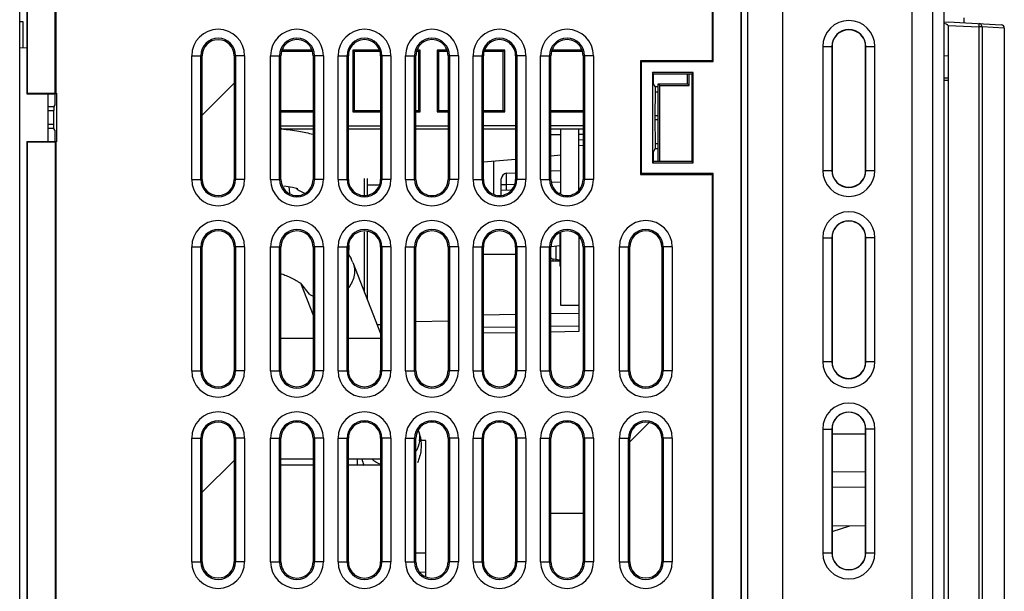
# Model space of a CAD drawing. Header units: millimetres. Extents: x 0 to 1200, y 0 to 1000.
# Tile 11 of 31: x 102 to 189, y 472 to 522. Entities that reach past the tile are written whole.
import ezdxf

# ---------------------------------------------------------------- set-up
doc = ezdxf.new("R2010")
doc.units = ezdxf.units.MM
doc.header["$LTSCALE"] = 66
doc.layers.add('00_COMPONENTS', color=7, linetype='CONTINUOUS')

msp = doc.modelspace()

# ---------------------------------------------------------------- linework, layer by layer
at = {"layer": '00_COMPONENTS', "color": 7, "linetype": 'CONTINUOUS'}
for p, q in [((101.693, 374.215), (101.693, 634.715)), ((183.811, 610.956), (183.811, 432.685)), ((169.479, 608.536), (169.479, 435.01)), ((181.006, 435.01), (181.006, 608.536)), ((102.333, 595.315), (102.333, 515.835)), ((102.351, 595.296), (102.351, 515.872)), ((165.814, 432.133), (165.814, 595.296)), ((165.833, 432.115), (165.833, 595.315)), ((166.393, 432.095), (166.393, 589.495)), ((104.845, 515.872), (104.845, 559.742)), ((104.933, 515.872), (104.933, 559.655)), ((163.233, 559.655), (163.233, 518.775)), ((163.32, 518.687), (163.32, 559.742)), ((185.594, 522.587), (185.586, 522.142)), ((101.993, 522.215), (101.693, 522.215)), ((101.993, 519.907), (101.993, 522.215)), ((183.811, 522.208), (184.193, 522.215)), ((184.193, 522.215), (188.908, 521.968)), ((184.193, 521.915), (184.193, 435.515)), ((189.193, 521.67), (189.193, 470.768)), ((102.333, 519.898), (101.693, 519.915)), ((173.883, 520.023), (173.883, 509.023)), ((176.87, 509.023), (176.87, 520.023)), ((117.911, 508.215), (117.911, 519.215)), ((120.754, 519.215), (120.754, 508.215)), ((124.903, 508.22), (124.903, 519.209)), ((127.642, 519.584), (125.023, 519.584)), ((127.6, 519.715), (125.065, 519.715)), ((127.763, 519.209), (127.763, 508.22)), ((130.903, 508.22), (130.903, 519.209)), ((133.6, 519.715), (131.293, 519.715)), ((131.293, 519.715), (131.293, 514.215)), ((131.293, 519.715), (131.424, 519.584)), ((133.642, 519.584), (131.424, 519.584)), ((131.424, 519.584), (131.424, 514.346)), ((133.763, 519.209), (133.763, 508.22)), ((136.903, 508.22), (136.903, 519.209)), ((137.161, 519.584), (137.023, 519.584)), ((137.293, 519.715), (137.065, 519.715)), ((137.293, 519.715), (137.161, 519.584)), ((137.161, 514.346), (137.161, 519.584)), ((137.293, 514.215), (137.293, 519.715)), ((139.6, 519.715), (138.793, 519.715)), ((138.793, 519.715), (138.793, 514.215)), ((138.793, 519.715), (138.924, 519.584)), ((139.642, 519.584), (138.924, 519.584)), ((138.924, 519.584), (138.924, 514.346)), ((139.763, 519.209), (139.763, 508.22)), ((142.903, 508.22), (142.903, 519.209)), ((144.661, 519.584), (143.023, 519.584)), ((144.793, 519.715), (143.065, 519.715)), ((144.793, 519.715), (144.661, 519.584)), ((144.661, 514.346), (144.661, 519.584)), ((144.793, 514.215), (144.793, 519.715)), ((145.763, 519.209), (145.763, 508.22)), ((148.903, 508.22), (148.903, 519.209)), ((151.642, 519.584), (149.023, 519.584)), ((151.6, 519.715), (149.065, 519.715)), ((151.763, 519.209), (151.763, 508.22)), ((183.811, 519.241), (184.193, 519.215)), ((163.233, 518.775), (156.871, 518.775)), ((156.871, 518.775), (156.871, 508.655)), ((156.958, 518.687), (156.871, 518.775)), ((156.958, 518.687), (163.32, 518.687)), ((156.958, 508.742), (156.958, 518.687)), ((163.32, 518.687), (163.233, 518.775)), ((161.542, 517.722), (157.923, 517.722)), ((157.923, 517.722), (157.923, 509.707)), ((158.028, 517.617), (157.923, 517.722)), ((158.028, 517.617), (161.437, 517.617)), ((158.028, 516.715), (158.028, 517.617)), ((161.033, 516.715), (161.033, 517.617)), ((161.177, 516.57), (161.177, 517.617)), ((161.437, 517.617), (161.542, 517.722)), ((161.437, 517.617), (161.437, 509.812)), ((161.542, 509.707), (161.542, 517.722)), ((184.193, 517.215), (183.811, 517.208)), ((158.173, 516.472), (158.028, 516.715)), ((158.173, 516.472), (158.153, 516.012)), ((158.173, 516.472), (158.433, 516.472)), ((158.433, 516.715), (161.033, 516.715)), ((158.433, 509.812), (158.433, 516.715)), ((158.581, 516.566), (158.433, 516.715)), ((158.581, 516.566), (161.177, 516.57)), ((158.581, 509.812), (158.581, 516.566)), ((161.177, 516.57), (161.033, 516.715)), ((102.333, 515.835), (104.879, 515.835)), ((102.351, 515.872), (104.968, 515.872)), ((104.193, 515.835), (104.193, 511.57)), ((104.811, 515.767), (104.881, 515.837)), ((104.811, 515.767), (104.811, 514.846)), ((104.968, 515.872), (104.968, 511.557)), ((158.153, 516.012), (158.133, 513.888)), ((158.153, 516.012), (158.433, 516.012)), ((104.193, 514.689), (104.717, 514.689)), ((104.811, 514.846), (104.717, 514.689)), ((104.717, 514.689), (104.733, 514.332)), ((104.193, 514.332), (104.733, 514.332)), ((104.733, 513.097), (104.733, 514.332)), ((124.903, 514.346), (127.763, 514.346)), ((124.903, 514.215), (127.763, 514.215)), ((131.293, 514.215), (131.424, 514.346)), ((131.293, 514.215), (133.763, 514.215)), ((131.424, 514.346), (133.763, 514.346)), ((136.903, 514.346), (137.161, 514.346)), ((136.903, 514.215), (137.293, 514.215)), ((137.293, 514.215), (137.161, 514.346)), ((138.793, 514.215), (138.924, 514.346)), ((138.793, 514.215), (139.763, 514.215)), ((138.924, 514.346), (139.763, 514.346)), ((142.903, 514.346), (144.661, 514.346)), ((142.903, 514.215), (144.793, 514.215)), ((144.793, 514.215), (144.661, 514.346)), ((148.903, 514.346), (151.763, 514.346)), ((148.903, 514.215), (151.763, 514.215)), ((104.733, 513.097), (104.193, 513.097)), ((104.717, 512.741), (104.733, 513.097)), ((124.903, 512.974), (127.763, 512.978)), ((130.903, 512.983), (133.763, 512.987)), ((136.903, 512.992), (139.763, 512.996)), ((142.903, 513.001), (145.763, 513.006)), ((148.903, 513.01), (151.763, 513.015)), ((158.133, 513.541), (158.153, 511.417)), ((104.717, 512.741), (104.193, 512.741)), ((104.811, 512.584), (104.717, 512.741)), ((104.811, 512.584), (104.811, 511.662)), ((124.903, 512.715), (127.763, 512.715)), ((130.903, 512.715), (133.763, 512.715)), ((136.903, 512.715), (139.763, 512.715)), ((142.903, 512.715), (145.763, 512.715)), ((148.903, 512.715), (151.763, 512.715)), ((148.903, 512.215), (149.793, 512.215)), ((149.793, 506.926), (149.793, 512.715)), ((151.393, 507.305), (151.393, 512.715)), ((151.763, 512.215), (151.393, 512.215)), ((102.333, 511.594), (102.333, 432.115)), ((102.333, 511.594), (104.879, 511.594)), ((102.351, 511.557), (102.351, 432.133)), ((102.351, 511.557), (104.968, 511.557)), ((104.811, 511.662), (104.881, 511.593)), ((104.845, 511.557), (104.845, 467.687)), ((104.933, 467.775), (104.933, 511.557)), ((151.763, 511.747), (151.393, 511.715)), ((158.153, 511.417), (158.433, 511.417)), ((158.153, 511.417), (158.173, 510.958)), ((149.793, 510.375), (148.903, 510.297)), ((158.173, 510.958), (158.028, 510.715)), ((158.028, 509.812), (158.028, 510.715)), ((158.173, 510.958), (158.433, 510.958)), ((142.903, 509.772), (145.763, 510.022)), ((143.793, 509.85), (143.793, 506.926)), ((158.028, 509.812), (157.923, 509.707)), ((157.923, 509.707), (161.542, 509.707)), ((161.437, 509.812), (158.028, 509.812)), ((161.437, 509.812), (161.542, 509.707)), ((144.966, 508.762), (145.763, 508.804)), ((148.903, 508.968), (149.793, 509.015)), ((156.958, 508.742), (156.871, 508.655)), ((156.871, 508.655), (163.233, 508.655)), ((163.32, 508.742), (156.958, 508.742)), ((163.32, 508.742), (163.233, 508.655)), ((163.233, 508.655), (163.233, 467.775)), ((163.32, 467.687), (163.32, 508.742)), ((125.603, 507.577), (125.682, 507.006)), ((132.343, 506.855), (132.343, 508.304)), ((132.593, 506.855), (132.593, 508.304)), ((132.593, 507.73), (133.605, 507.73)), ((144.493, 506.855), (144.493, 508.263)), ((144.493, 507.293), (145.316, 507.249)), ((149.661, 507.022), (149.793, 507.015)), ((132.343, 498.164), (132.343, 503.574)), ((132.593, 497.522), (132.593, 503.574)), ((149.693, 503.515), (149.793, 503.515)), ((149.693, 503.515), (149.693, 500.515)), ((149.793, 497.015), (149.793, 503.504)), ((130.94, 502.362), (130.939, 502.242)), ((148.914, 502.246), (149.693, 502.353)), ((151.393, 503.125), (151.393, 494.686)), ((173.883, 503.023), (173.883, 492.023)), ((176.87, 492.023), (176.87, 503.023)), ((117.911, 491.215), (117.911, 502.215)), ((120.754, 502.215), (120.754, 491.215)), ((124.903, 491.22), (124.903, 502.209)), ((127.763, 502.209), (127.763, 491.22)), ((130.903, 491.22), (130.903, 502.209)), ((130.939, 502.242), (130.935, 501.957)), ((133.763, 502.209), (133.763, 491.22)), ((136.903, 491.22), (136.903, 502.209)), ((139.763, 502.209), (139.763, 491.22)), ((142.903, 491.22), (142.903, 502.209)), ((145.763, 502.209), (145.763, 491.22)), ((148.903, 491.22), (148.903, 502.209)), ((151.763, 502.209), (151.763, 491.22)), ((155.911, 491.215), (155.911, 502.215)), ((158.754, 502.215), (158.754, 491.215)), ((131.301, 500.837), (133.763, 494.518)), ((148.903, 501.186), (149.693, 501.077)), ((148.981, 501.175), (148.903, 501.175)), ((148.903, 500.975), (149.693, 500.975)), ((149.093, 500.975), (149.093, 501.159)), ((149.343, 501.125), (149.343, 500.975)), ((149.793, 500.515), (149.693, 500.515)), ((126.646, 499.012), (127.763, 496.146)), ((151.393, 497.015), (149.793, 497.015)), ((133.452, 495.315), (133.763, 495.315)), ((139.763, 495.621), (136.903, 495.546)), ((127.763, 494.09), (124.903, 494.09)), ((133.763, 494.09), (130.903, 494.09)), ((173.883, 486.023), (173.883, 475.023)), ((176.87, 475.023), (176.87, 486.023)), ((117.911, 474.215), (117.911, 485.215)), ((120.754, 485.215), (120.754, 474.215)), ((124.903, 474.22), (124.903, 485.209)), ((127.763, 485.209), (127.763, 474.22)), ((130.903, 474.22), (130.903, 485.209)), ((133.763, 485.209), (133.763, 474.22)), ((136.903, 474.22), (136.903, 485.209)), ((137.793, 485.015), (137.154, 485.015)), ((137.793, 472.926), (137.793, 485.015)), ((139.763, 485.209), (139.763, 474.22)), ((142.903, 474.22), (142.903, 485.209)), ((145.763, 485.209), (145.763, 474.22)), ((148.903, 474.22), (148.903, 485.209)), ((151.763, 485.209), (151.763, 474.22)), ((155.911, 474.215), (155.911, 485.215)), ((158.754, 485.215), (158.754, 474.215)), ((173.883, 485.592), (176.87, 485.618)), ((124.903, 483.39), (127.763, 483.39)), ((130.903, 483.39), (133.763, 483.39)), ((131.718, 482.836), (131.718, 483.39)), ((124.903, 482.836), (127.763, 482.836)), ((130.903, 482.836), (133.763, 482.836)), ((176.87, 482.218), (173.883, 482.192)), ((176.87, 480.827), (173.883, 480.853)), ((151.763, 478.515), (148.903, 478.515)), ((173.883, 477.453), (176.87, 477.427)), ((173.883, 476.928), (175.455, 477.439)), ((136.903, 475.015), (137.793, 475.015)), ((137.219, 473.344), (137.793, 473.293))]:
    msp.add_line(p, q, dxfattribs=at)
at = {"layer": '00_COMPONENTS', "color": 9, "linetype": 'CONTINUOUS'}
for p, q in [((182.811, 610.964), (182.811, 432.668)), ((184.193, 521.915), (186.935, 521.771)), ((187.219, 521.771), (186.935, 521.771)), ((186.935, 521.771), (186.935, 432.958)), ((189.193, 521.668), (187.219, 521.771)), ((187.219, 521.771), (187.219, 432.958)), ((173.059, 520.023), (173.883, 520.023)), ((173.059, 520.023), (173.059, 509.023)), ((173.858, 520.023), (173.858, 509.023)), ((176.87, 520.023), (177.696, 520.023)), ((176.896, 509.023), (176.896, 520.023)), ((177.696, 509.023), (177.696, 520.023)), ((116.986, 508.215), (116.986, 519.215)), ((116.986, 519.215), (117.911, 519.215)), ((117.783, 508.215), (117.783, 519.215)), ((121.679, 519.215), (120.754, 519.215)), ((120.882, 519.215), (120.882, 508.215)), ((121.679, 519.215), (121.679, 508.215)), ((123.986, 508.215), (123.986, 519.215)), ((123.986, 519.215), (124.783, 519.215)), ((124.783, 508.215), (124.783, 519.215)), ((124.903, 519.209), (124.783, 519.215)), ((127.763, 519.209), (127.882, 519.215)), ((127.882, 519.215), (127.882, 508.215)), ((128.679, 519.215), (127.882, 519.215)), ((128.679, 519.215), (128.679, 508.215)), ((129.986, 508.215), (129.986, 519.215)), ((129.986, 519.215), (130.783, 519.215)), ((130.903, 519.209), (130.783, 519.215)), ((130.783, 508.215), (130.783, 519.215)), ((133.763, 519.209), (133.882, 519.215)), ((134.679, 519.215), (133.882, 519.215)), ((133.882, 519.215), (133.882, 508.215)), ((134.679, 519.215), (134.679, 508.215)), ((135.986, 519.215), (136.783, 519.215)), ((135.986, 508.215), (135.986, 519.215)), ((136.903, 519.209), (136.783, 519.215)), ((136.783, 508.215), (136.783, 519.215)), ((139.763, 519.209), (139.882, 519.215)), ((140.679, 519.215), (139.882, 519.215)), ((139.882, 519.215), (139.882, 508.215)), ((140.679, 519.215), (140.679, 508.215)), ((141.986, 519.215), (142.783, 519.215)), ((141.986, 508.215), (141.986, 519.215)), ((142.903, 519.209), (142.783, 519.215)), ((142.783, 508.215), (142.783, 519.215)), ((145.763, 519.209), (145.882, 519.215)), ((146.679, 519.215), (145.882, 519.215)), ((145.882, 519.215), (145.882, 508.215)), ((146.679, 519.215), (146.679, 508.215)), ((147.986, 519.215), (148.783, 519.215)), ((147.986, 508.215), (147.986, 519.215)), ((148.903, 519.209), (148.783, 519.215)), ((148.783, 508.215), (148.783, 519.215)), ((151.763, 519.209), (151.882, 519.215)), ((152.679, 519.215), (151.882, 519.215)), ((151.882, 519.215), (151.882, 508.215)), ((152.679, 519.215), (152.679, 508.215)), ((184.193, 517.015), (183.811, 517.009)), ((158.133, 513.888), (158.433, 513.888)), ((158.133, 513.541), (158.433, 513.541)), ((151.763, 511.246), (151.393, 511.214)), ((173.059, 509.023), (173.883, 509.023)), ((176.87, 509.023), (177.696, 509.023)), ((116.986, 508.215), (117.911, 508.215)), ((121.679, 508.215), (120.754, 508.215)), ((123.986, 508.215), (124.783, 508.215)), ((124.903, 508.22), (124.783, 508.215)), ((127.763, 508.22), (127.882, 508.215)), ((128.679, 508.215), (127.882, 508.215)), ((129.986, 508.215), (130.783, 508.215)), ((130.903, 508.22), (130.783, 508.215)), ((133.763, 508.22), (133.882, 508.215)), ((134.679, 508.215), (133.882, 508.215)), ((135.986, 508.215), (136.783, 508.215)), ((136.903, 508.22), (136.783, 508.215)), ((139.763, 508.22), (139.882, 508.215)), ((140.679, 508.215), (139.882, 508.215)), ((141.986, 508.215), (142.783, 508.215)), ((142.903, 508.22), (142.783, 508.215)), ((144.493, 507.763), (144.966, 507.763)), ((144.966, 507.763), (145.627, 507.798)), ((144.966, 507.268), (144.966, 507.763)), ((145.763, 508.22), (145.882, 508.215)), ((146.679, 508.215), (145.882, 508.215)), ((147.986, 508.215), (148.783, 508.215)), ((148.903, 508.22), (148.783, 508.215)), ((148.982, 507.974), (149.793, 508.016)), ((151.763, 508.22), (151.882, 508.215)), ((152.679, 508.215), (151.882, 508.215)), ((149.34, 502.304), (149.34, 501.125)), ((173.059, 503.023), (173.883, 503.023)), ((173.059, 503.023), (173.059, 492.023)), ((173.858, 503.023), (173.858, 492.023)), ((177.696, 503.023), (176.87, 503.023)), ((176.896, 492.023), (176.896, 503.023)), ((177.696, 492.023), (177.696, 503.023)), ((116.986, 502.215), (117.911, 502.215)), ((116.986, 491.215), (116.986, 502.215)), ((117.783, 491.215), (117.783, 502.215)), ((121.679, 502.215), (120.754, 502.215)), ((120.882, 502.215), (120.882, 491.215)), ((121.679, 502.215), (121.679, 491.215)), ((123.986, 502.215), (124.783, 502.215)), ((123.986, 491.215), (123.986, 502.215)), ((124.903, 502.209), (124.783, 502.215)), ((124.783, 491.215), (124.783, 502.215)), ((127.763, 502.209), (127.882, 502.215)), ((128.679, 502.215), (127.882, 502.215)), ((127.882, 502.215), (127.882, 491.215)), ((128.679, 502.215), (128.679, 491.215)), ((129.986, 502.215), (130.783, 502.215)), ((129.986, 491.215), (129.986, 502.215)), ((130.903, 502.209), (130.783, 502.215)), ((130.783, 491.215), (130.783, 502.215)), ((133.763, 502.209), (133.882, 502.215)), ((134.679, 502.215), (133.882, 502.215)), ((133.882, 502.215), (133.882, 491.215)), ((134.679, 502.215), (134.679, 491.215)), ((135.986, 502.215), (136.783, 502.215)), ((135.986, 491.215), (135.986, 502.215)), ((136.903, 502.209), (136.783, 502.215)), ((136.783, 491.215), (136.783, 502.215)), ((139.763, 502.209), (139.882, 502.215)), ((140.679, 502.215), (139.882, 502.215)), ((139.882, 502.215), (139.882, 491.215)), ((140.679, 502.215), (140.679, 491.215)), ((141.986, 502.215), (142.783, 502.215)), ((141.986, 491.215), (141.986, 502.215)), ((142.903, 502.209), (142.783, 502.215)), ((142.783, 491.215), (142.783, 502.215)), ((142.903, 501.58), (145.763, 501.58)), ((145.763, 502.209), (145.882, 502.215)), ((146.679, 502.215), (145.882, 502.215)), ((145.882, 502.215), (145.882, 491.215)), ((146.679, 502.215), (146.679, 491.215)), ((147.986, 502.215), (148.783, 502.215)), ((147.986, 491.215), (147.986, 502.215)), ((148.903, 502.209), (148.783, 502.215)), ((148.783, 491.215), (148.783, 502.215)), ((151.763, 502.209), (151.882, 502.215)), ((152.679, 502.215), (151.882, 502.215)), ((151.882, 502.215), (151.882, 491.215)), ((152.679, 502.215), (152.679, 491.215)), ((154.986, 502.215), (155.911, 502.215)), ((154.986, 491.215), (154.986, 502.215)), ((155.783, 491.215), (155.783, 502.215)), ((159.679, 502.215), (158.754, 502.215)), ((158.882, 502.215), (158.882, 491.215)), ((159.679, 502.215), (159.679, 491.215)), ((127.459, 498.013), (126.642, 499.023)), ((142.903, 496.191), (145.763, 496.241)), ((148.903, 496.296), (151.393, 496.339)), ((145.763, 495.092), (142.903, 495.044)), ((145.763, 494.592), (142.903, 494.545)), ((151.393, 495.185), (148.903, 495.144)), ((151.393, 494.686), (148.903, 494.644)), ((173.059, 492.023), (173.883, 492.023)), ((176.87, 492.023), (177.696, 492.023)), ((116.986, 491.215), (117.911, 491.215)), ((121.679, 491.215), (120.754, 491.215)), ((123.986, 491.215), (124.783, 491.215)), ((124.903, 491.22), (124.783, 491.215)), ((127.763, 491.22), (127.882, 491.215)), ((128.679, 491.215), (127.882, 491.215)), ((129.986, 491.215), (130.783, 491.215)), ((130.903, 491.22), (130.783, 491.215)), ((133.763, 491.22), (133.882, 491.215)), ((134.679, 491.215), (133.882, 491.215)), ((135.986, 491.215), (136.783, 491.215)), ((136.903, 491.22), (136.783, 491.215)), ((139.763, 491.22), (139.882, 491.215)), ((140.679, 491.215), (139.882, 491.215)), ((141.986, 491.215), (142.783, 491.215)), ((142.903, 491.22), (142.783, 491.215)), ((145.763, 491.22), (145.882, 491.215)), ((146.679, 491.215), (145.882, 491.215)), ((147.986, 491.215), (148.783, 491.215)), ((148.903, 491.22), (148.783, 491.215)), ((151.763, 491.22), (151.882, 491.215)), ((152.679, 491.215), (151.882, 491.215)), ((154.986, 491.215), (155.911, 491.215)), ((159.679, 491.215), (158.754, 491.215)), ((173.059, 486.023), (173.883, 486.023)), ((173.059, 486.023), (173.059, 475.023)), ((173.858, 486.023), (173.858, 475.023)), ((177.696, 486.023), (176.87, 486.023)), ((176.896, 475.023), (176.896, 486.023)), ((177.696, 475.023), (177.696, 486.023)), ((116.986, 485.215), (117.911, 485.215)), ((116.986, 474.215), (116.986, 485.215)), ((117.783, 474.215), (117.783, 485.215)), ((121.679, 485.215), (120.754, 485.215)), ((120.882, 485.215), (120.882, 474.215)), ((121.679, 485.215), (121.679, 474.215)), ((123.986, 485.215), (124.783, 485.215)), ((123.986, 474.215), (123.986, 485.215)), ((124.903, 485.209), (124.783, 485.215)), ((124.783, 474.215), (124.783, 485.215)), ((127.763, 485.209), (127.882, 485.215)), ((128.679, 485.215), (127.882, 485.215)), ((127.882, 485.215), (127.882, 474.215)), ((128.679, 485.215), (128.679, 474.215)), ((129.986, 485.215), (130.783, 485.215)), ((129.986, 474.215), (129.986, 485.215)), ((130.903, 485.209), (130.783, 485.215)), ((130.783, 474.215), (130.783, 485.215)), ((133.763, 485.209), (133.882, 485.215)), ((134.679, 485.215), (133.882, 485.215)), ((133.882, 485.215), (133.882, 474.215)), ((134.679, 485.215), (134.679, 474.215)), ((135.986, 485.215), (136.783, 485.215)), ((135.986, 474.215), (135.986, 485.215)), ((136.903, 485.209), (136.783, 485.215)), ((136.783, 474.215), (136.783, 485.215)), ((139.763, 485.209), (139.882, 485.215)), ((140.679, 485.215), (139.882, 485.215)), ((139.882, 485.215), (139.882, 474.215)), ((140.679, 485.215), (140.679, 474.215)), ((141.986, 485.215), (142.783, 485.215)), ((141.986, 474.215), (141.986, 485.215)), ((142.903, 485.209), (142.783, 485.215)), ((142.783, 474.215), (142.783, 485.215)), ((145.763, 485.209), (145.882, 485.215)), ((146.679, 485.215), (145.882, 485.215)), ((145.882, 485.215), (145.882, 474.215)), ((146.679, 485.215), (146.679, 474.215)), ((147.986, 485.215), (148.783, 485.215)), ((147.986, 474.215), (147.986, 485.215)), ((148.903, 485.209), (148.783, 485.215)), ((148.783, 474.215), (148.783, 485.215)), ((151.763, 485.209), (151.882, 485.215)), ((152.679, 485.215), (151.882, 485.215)), ((151.882, 485.215), (151.882, 474.215)), ((152.679, 485.215), (152.679, 474.215)), ((154.986, 485.215), (155.911, 485.215)), ((154.986, 474.215), (154.986, 485.215)), ((155.783, 474.215), (155.783, 485.215)), ((159.679, 485.215), (158.754, 485.215)), ((158.882, 485.215), (158.882, 474.215)), ((159.679, 485.215), (159.679, 474.215)), ((173.059, 475.023), (173.883, 475.023)), ((176.87, 475.023), (177.696, 475.023)), ((116.986, 474.215), (117.911, 474.215)), ((121.679, 474.215), (120.754, 474.215)), ((123.986, 474.215), (124.783, 474.215)), ((124.903, 474.22), (124.783, 474.215)), ((127.763, 474.22), (127.882, 474.215)), ((128.679, 474.215), (127.882, 474.215)), ((129.986, 474.215), (130.783, 474.215)), ((130.903, 474.22), (130.783, 474.215)), ((133.763, 474.22), (133.882, 474.215)), ((134.679, 474.215), (133.882, 474.215)), ((135.986, 474.215), (136.783, 474.215)), ((136.903, 474.22), (136.783, 474.215)), ((139.763, 474.22), (139.882, 474.215)), ((140.679, 474.215), (139.882, 474.215)), ((141.986, 474.215), (142.783, 474.215)), ((142.903, 474.22), (142.783, 474.215)), ((145.763, 474.22), (145.882, 474.215)), ((146.679, 474.215), (145.882, 474.215)), ((147.986, 474.215), (148.783, 474.215)), ((148.903, 474.22), (148.783, 474.215)), ((151.763, 474.22), (151.882, 474.215)), ((152.679, 474.215), (151.882, 474.215)), ((154.986, 474.215), (155.911, 474.215)), ((159.679, 474.215), (158.754, 474.215))]:
    msp.add_line(p, q, dxfattribs=at)
at = {"layer": '00_COMPONENTS', "color": 2, "linetype": 'CONTINUOUS'}
for p, q in [((117.911, 513.926), (120.754, 516.769)), ((155.911, 484.882), (157.626, 486.597)), ((117.911, 480.404), (120.754, 483.247))]:
    msp.add_line(p, q, dxfattribs=at)
at = {"layer": '00_COMPONENTS', "color": 9, "linetype": 'CONTINUOUS'}
for centre, radius, start, end in [((119.333, 519.215), 2.347, 0, 180), ((126.333, 519.215), 2.347, 0, 180), ((132.333, 519.215), 2.347, 0, 180), ((138.333, 519.215), 2.347, 0, 180), ((144.333, 519.215), 2.347, 0, 180), ((150.333, 519.215), 2.347, 0, 180), ((175.377, 520.023), 2.319, 0, 180), ((175.377, 520.023), 1.519, 0, 180), ((119.333, 519.215), 1.55, 0, 180), ((126.333, 519.215), 1.55, 0, 180), ((132.333, 519.215), 1.55, 0, 180), ((138.333, 519.215), 1.55, 0, 180), ((144.333, 519.215), 1.55, 0, 180), ((150.333, 519.215), 1.55, 0, 180), ((175.377, 509.023), 2.319, 180, 360), ((175.377, 509.023), 1.519, 180, 360), ((119.333, 508.215), 2.347, 180, 360), ((119.333, 508.215), 1.55, 180, 360), ((126.333, 508.215), 2.347, 180, 360), ((126.333, 508.215), 1.55, 180, 360), ((132.333, 508.215), 2.347, 180, 360), ((132.333, 508.215), 1.55, 180, 360), ((138.333, 508.215), 2.347, 180, 360), ((138.333, 508.215), 1.55, 180, 360), ((144.333, 508.215), 2.347, 180, 360), ((144.333, 508.215), 1.55, 180, 360), ((150.333, 508.215), 2.347, 180, 360), ((150.333, 508.215), 1.55, 180, 360), ((127.854, 509.333), 2.471, 228.67699, 231.41517), ((127.861, 509.342), 2.482, 231.41414, 232.77047), ((127.877, 509.367), 2.511, 232.83221, 251.78043), ((175.377, 503.023), 2.319, 0, 180), ((119.333, 502.215), 2.347, 0, 180), ((126.333, 502.215), 2.347, 0, 180), ((132.333, 502.215), 2.347, 0, 180), ((138.333, 502.215), 2.347, 0, 180), ((144.333, 502.215), 2.347, 0, 180), ((150.333, 502.215), 2.347, 0, 180), ((157.333, 502.215), 2.347, 0, 180), ((175.377, 503.023), 1.519, 0, 180), ((119.333, 502.215), 1.55, 0, 180), ((126.333, 502.215), 1.55, 0, 180), ((132.333, 502.215), 1.55, 0, 180), ((138.333, 502.215), 1.55, 0, 180), ((144.333, 502.215), 1.55, 0, 180), ((150.333, 502.215), 1.55, 0, 180), ((157.333, 502.215), 1.55, 0, 180), ((128.743, 499.932), 2.309, 236.20471, 243.61414), ((175.377, 492.023), 2.319, 180, 360), ((175.377, 492.023), 1.519, 180, 360), ((119.333, 491.215), 2.347, 180, 360), ((119.333, 491.215), 1.55, 180, 360), ((126.333, 491.215), 2.347, 180, 360), ((126.333, 491.215), 1.55, 180, 360), ((132.333, 491.215), 2.347, 180, 360), ((132.333, 491.215), 1.55, 180, 360), ((138.333, 491.215), 2.347, 180, 360), ((138.333, 491.215), 1.55, 180, 360), ((144.333, 491.215), 2.347, 180, 360), ((144.333, 491.215), 1.55, 180, 360), ((150.333, 491.215), 2.347, 180, 360), ((150.333, 491.215), 1.55, 180, 360), ((157.333, 491.215), 2.347, 180, 360), ((157.333, 491.215), 1.55, 180, 360), ((175.377, 486.023), 2.319, 0, 180), ((119.333, 485.215), 2.347, 0, 180), ((126.333, 485.215), 2.347, 0, 180), ((132.333, 485.215), 2.347, 0, 180), ((138.333, 485.215), 2.347, 0, 180), ((144.333, 485.215), 2.347, 0, 180), ((150.333, 485.215), 2.347, 0, 180), ((157.333, 485.215), 2.347, 0, 180), ((175.377, 486.023), 1.519, 0, 180), ((119.333, 485.215), 1.55, 0, 180), ((126.333, 485.215), 1.55, 0, 180), ((132.333, 485.215), 1.55, 0, 180), ((138.333, 485.215), 1.55, 0, 180), ((144.333, 485.215), 1.55, 0, 180), ((150.333, 485.215), 1.55, 0, 180), ((157.333, 485.215), 1.55, 0, 180), ((135.123, 485.214), 2.109, 14.85207, 21.2825), ((134.661, 483.901), 2.618, 191.26352, 205.2706), ((134.493, 485.016), 2.24, 228.41104, 236.16086), ((175.377, 475.023), 2.319, 180, 360), ((175.377, 475.023), 1.519, 180, 360), ((119.333, 474.215), 2.347, 180, 360), ((119.333, 474.215), 1.55, 180, 360), ((126.333, 474.215), 2.347, 180, 360), ((126.333, 474.215), 1.55, 180, 360), ((132.333, 474.215), 2.347, 180, 360), ((132.333, 474.215), 1.55, 180, 360), ((138.333, 474.215), 2.347, 180, 360), ((138.333, 474.215), 1.55, 180, 360), ((144.333, 474.215), 2.347, 180, 360), ((144.333, 474.215), 1.55, 180, 360), ((150.333, 474.215), 2.347, 180, 360), ((150.333, 474.215), 1.55, 180, 360), ((157.333, 474.215), 2.347, 180, 360), ((157.333, 474.215), 1.55, 180, 360)]:
    msp.add_arc(centre, radius, start, end, dxfattribs=at)
at = {"layer": '00_COMPONENTS', "color": 7, "linetype": 'CONTINUOUS'}
for centre, radius, start, end in [((186.919, 521.772), 0.3, 359.97067, 62.40616), ((188.893, 521.668), 0.3, 0, 87), ((119.333, 519.215), 1.421, 0, 180), ((126.333, 519.215), 1.43, 359.77926, 180.2207), ((132.333, 519.215), 1.43, 359.77926, 180.2207), ((138.333, 519.215), 1.43, 359.77926, 180.2207), ((144.333, 519.215), 1.43, 359.77926, 180.2207), ((150.333, 519.215), 1.43, 359.77926, 180.2207), ((121.641, 480.483), 32.401, 84.07716, 84.44558), ((144.993, 508.263), 0.5, 93, 180), ((119.333, 508.215), 1.421, 180, 360), ((126.333, 508.215), 1.43, 179.77926, 0.2207), ((132.333, 508.215), 1.43, 179.77926, 0.2207), ((138.333, 508.215), 1.43, 179.77926, 0.2207), ((144.333, 508.215), 1.43, 179.77926, 0.2207), ((150.333, 508.215), 1.43, 179.77926, 0.2207), ((119.333, 502.215), 1.421, 0, 180), ((126.333, 502.215), 1.43, 359.77926, 180.2207), ((132.333, 502.215), 1.43, 359.77926, 180.2207), ((138.333, 502.215), 1.43, 359.77926, 180.2207), ((144.333, 502.215), 1.43, 359.77926, 180.2207), ((150.333, 502.215), 1.43, 359.77926, 180.2207), ((157.333, 502.215), 1.421, 0, 180), ((-77.606, 504.663), 208.559, 359.14209, 359.25662), ((127.216, 499.24), 4.386, 21.35574, 31.89505), ((119.333, 491.215), 1.421, 180, 360), ((126.333, 491.215), 1.43, 179.77926, 0.2207), ((132.333, 491.215), 1.43, 179.77926, 0.2207), ((138.333, 491.215), 1.43, 179.77926, 0.2207), ((144.333, 491.215), 1.43, 179.77926, 0.2207), ((150.333, 491.215), 1.43, 179.77926, 0.2207), ((157.333, 491.215), 1.421, 180, 360), ((119.333, 485.215), 1.421, 0, 180), ((126.333, 485.215), 1.43, 359.77926, 180.2207), ((132.333, 485.215), 1.43, 359.77926, 180.2207), ((138.333, 485.215), 1.43, 359.77926, 180.2207), ((144.333, 485.215), 1.43, 359.77926, 180.2207), ((150.333, 485.215), 1.43, 359.77926, 180.2207), ((157.333, 485.215), 1.421, 0, 180), ((132.765, 484.295), 4.64, 19.40117, 21.28865), ((119.333, 474.215), 1.421, 180, 360), ((126.333, 474.215), 1.43, 179.77926, 0.2207), ((132.333, 474.215), 1.43, 179.77926, 0.2207), ((138.333, 474.215), 1.43, 179.77926, 0.2207), ((144.333, 474.215), 1.43, 179.77926, 0.2207), ((150.333, 474.215), 1.43, 179.77926, 0.2207), ((157.333, 474.215), 1.421, 180, 360)]:
    msp.add_arc(centre, radius, start, end, dxfattribs=at)
for centre, major_axis, ratio, start_param, end_param in [((175.376, 520.023), (1.493, 0), 1, 0, 3.141593), ((158.185, 513.715), (0, 1), 0.052408, 1.396263, 1.745329), ((175.376, 509.023), (1.493, 0), 1, -3.141593, 0), ((175.376, 503.023), (1.493, 0), 1, 0, 3.141593), ((175.376, 492.023), (1.493, 0), 1, -3.141593, 0), ((175.376, 486.023), (1.493, 0), 1, 0, 3.141593), ((175.376, 475.023), (1.493, 0), 1, -3.141593, 0)]:
    msp.add_ellipse(centre, major_axis=major_axis, ratio=ratio, start_param=start_param, end_param=end_param, dxfattribs=at)
for points in [[(184.044, 522.005), (183.967, 522.037), (183.889, 522.065), (183.811, 522.092)], [(187.058, 522.038), (187.02, 522.057), (186.977, 522.069), (186.935, 522.071)], [(137.141, 485.836), (137.206, 485.653), (137.259, 485.465), (137.297, 485.274)]]:
    msp.add_open_spline(points, degree=3, dxfattribs=at)
for points, knots in [([(184.193, 521.915), (184.193, 521.93), (184.162, 521.95), (184.113, 521.976), (184.071, 521.994), (184.044, 522.005)], [0, 0, 0, 0, 0.249232, 0.498961, 1, 1, 1, 1]), ([(124.984, 512.711), (125.491, 512.659), (126.425, 512.54), (127.349, 512.349), (127.763, 512.228)], [0, 0, 0, 0, 0.541508, 1, 1, 1, 1]), ([(125.173, 507.654), (125.427, 507.62), (125.838, 507.554), (126.245, 507.465), (126.397, 507.418)], [0, 0, 0, 0, 0.616477, 1, 1, 1, 1]), ([(124.963, 499.824), (125.097, 499.778), (125.546, 499.611), (125.985, 499.41), (126.274, 499.234)], [0, 0, 0, 0, 0.294415, 1, 1, 1, 1]), ([(126.274, 499.234), (126.31, 499.212), (126.425, 499.139), (126.536, 499.059), (126.607, 498.997)], [0, 0, 0, 0, 0.307112, 1, 1, 1, 1]), ([(137.297, 485.274), (137.37, 484.908), (137.41, 484.135), (137.198, 483.386), (137.03, 483.036)], [0, 0, 0, 0, 0.490072, 1, 1, 1, 1])]:
    msp.add_open_spline(points, degree=3, knots=knots, dxfattribs=at)
at = {"layer": '00_COMPONENTS', "color": 9, "linetype": 'CONTINUOUS'}
for points, knots in [([(186.935, 522.071), (186.937, 522.071), (186.938, 522.06), (186.94, 522.046), (186.941, 522.017), (186.942, 521.963), (186.94, 521.88), (186.937, 521.81), (186.935, 521.771)], [0, 0, 0, 0, 0.021693, 0.079101, 0.171582, 0.295528, 0.618724, 1, 1, 1, 1]), ([(144.966, 507.763), (144.963, 507.891), (144.959, 508.076), (144.956, 508.311), (144.955, 508.46), (144.956, 508.582), (144.957, 508.666), (144.96, 508.715), (144.961, 508.74), (144.963, 508.752), (144.965, 508.762), (144.966, 508.762)], [0, 0, 0, 0, 0.382505, 0.555147, 0.70641, 0.83053, 0.922816, 0.955908, 0.979856, 0.994491, 1, 1, 1, 1]), ([(131.301, 500.837), (131.439, 500.483), (131.519, 499.668), (131.176, 498.932), (130.932, 498.622)], [0, 0, 0, 0, 0.491011, 1, 1, 1, 1]), ([(137.232, 485.211), (137.233, 485.111), (137.206, 484.707), (137.066, 484.312), (136.913, 484.049)], [0, 0, 0, 0, 0.247326, 1, 1, 1, 1])]:
    msp.add_open_spline(points, degree=3, knots=knots, dxfattribs=at)
for points in [[(137.162, 485.755), (137.208, 485.578), (137.232, 485.394), (137.232, 485.211)], [(133.708, 482.916), (133.546, 482.978), (133.39, 483.059), (133.246, 483.155)]]:
    msp.add_open_spline(points, degree=3, dxfattribs=at)

doc.saveas('drawing.dxf')
